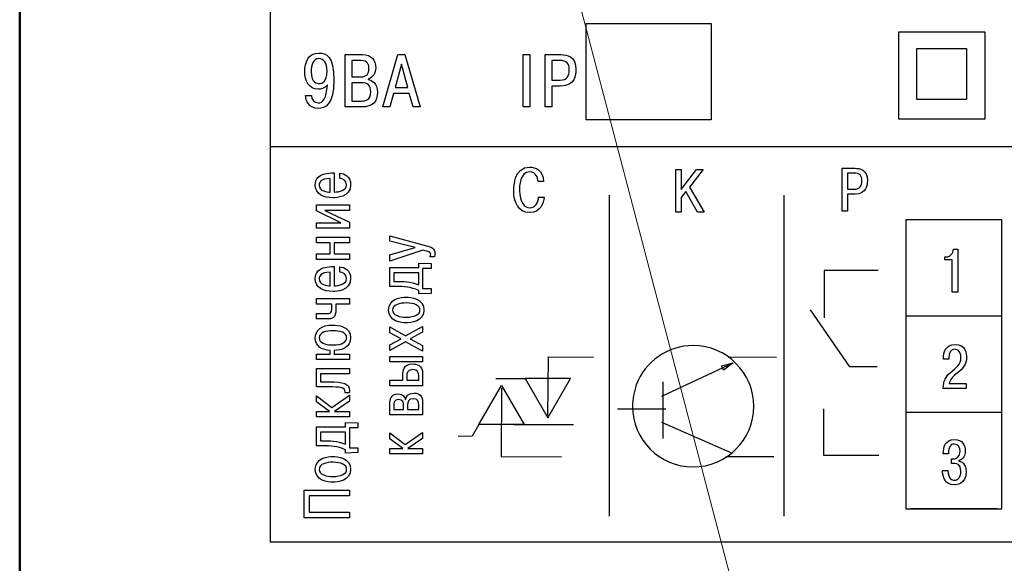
# Model space of a CAD drawing. Header units: millimetres. Extents: x 0 to 420, y 0 to 297.
# Tile 13 of 22: x 282 to 333, y 156 to 185. Entities that reach past the tile are written whole.
import ezdxf
from ezdxf.lldxf.tags import DXFTag

# ---------------------------------------------------------------- set-up
doc = ezdxf.new("R2010")
doc.units = ezdxf.units.MM
doc.layers.add('main', color=5, linetype='Continuous', lineweight=50)
doc.layers.add('text', color=250, linetype='Continuous')
tags = doc.linetypes.add('New Line1', pattern=[0.8, 0.5, -0.3]).pattern_tags.tags
tags[6:7] = [DXFTag(74, 4), DXFTag(75, 0), DXFTag(340, '0'), DXFTag(46, 1.0), DXFTag(50, 0.0), DXFTag(44, 0.0), DXFTag(45, 0.0)]
tags[4:5] = [DXFTag(74, 4), DXFTag(75, 0), DXFTag(340, '0'), DXFTag(46, 1.0), DXFTag(50, 0.0), DXFTag(44, 0.0), DXFTag(45, 0.0)]

msp = doc.modelspace()

# ---------------------------------------------------------------- linework, layer by layer
at = {"layer": 'main'}
msp.add_line((282.125, 231.45), (282.125, 123.45), dxfattribs=at)
at = {"layer": 'main', "linetype": 'New Line1', "lineweight": 20, "ltscale": 5}
msp.add_line((329.773, 114.744), (301.959, 220.45), dxfattribs=at)
at = {"layer": 'text', "color": 7}
for points, knots in [([(295.125, 157.41), (295.125, 157.41), (295.125, 210.41), (295.125, 210.41), (295.125, 210.41), (295.125, 210.41), (374.125, 210.41), (374.125, 210.41), (374.125, 210.41), (374.125, 210.41), (374.125, 157.41), (374.125, 157.41), (374.125, 157.41), (374.125, 157.41), (295.125, 157.41), (295.125, 157.41)], [0, 0, 0, 0, 0.2, 0.2, 0.2, 0.2, 0.4, 0.4, 0.4, 0.4, 0.6, 0.6, 0.6, 0.6, 1, 1, 1, 1]), ([(295.125, 157.41), (295.125, 157.41), (295.125, 210.41), (295.125, 210.41), (295.125, 210.41), (295.125, 210.41), (374.125, 210.41), (374.125, 210.41), (374.125, 210.41), (374.125, 210.41), (374.125, 157.41), (374.125, 157.41), (374.125, 157.41), (374.125, 157.41), (295.125, 157.41), (295.125, 157.41)], [0, 0, 0, 0, 0.2, 0.2, 0.2, 0.2, 0.4, 0.4, 0.4, 0.4, 0.6, 0.6, 0.6, 0.6, 1, 1, 1, 1]), ([(295.125, 157.41), (295.125, 157.41), (295.125, 210.41), (295.125, 210.41), (295.125, 210.41), (295.125, 210.41), (374.125, 210.41), (374.125, 210.41), (374.125, 210.41), (374.125, 210.41), (374.125, 157.41), (374.125, 157.41), (374.125, 157.41), (374.125, 157.41), (295.125, 157.41), (295.125, 157.41)], [0, 0, 0, 0, 0.2, 0.2, 0.2, 0.2, 0.4, 0.4, 0.4, 0.4, 0.6, 0.6, 0.6, 0.6, 1, 1, 1, 1]), ([(318.03, 184.309), (318.03, 184.309), (311.53, 184.309), (311.53, 184.309), (311.53, 184.309), (311.53, 184.309), (311.53, 179.309), (311.53, 179.309), (311.53, 179.309), (311.53, 179.309), (318.03, 179.309), (318.03, 179.309), (318.03, 179.309), (318.03, 179.309), (318.03, 184.309), (318.03, 184.309)], [0, 0, 0, 0, 0.2, 0.2, 0.2, 0.2, 0.4, 0.4, 0.4, 0.4, 0.6, 0.6, 0.6, 0.6, 1, 1, 1, 1]), ([(327.748, 183.861), (327.748, 183.861), (332.248, 183.861), (332.248, 183.861), (332.248, 183.861), (332.248, 183.861), (332.248, 179.361), (332.248, 179.361), (332.248, 179.361), (332.248, 179.361), (327.748, 179.361), (327.748, 179.361), (327.748, 179.361), (327.748, 179.361), (327.748, 183.861), (327.748, 183.861)], [0, 0, 0, 0, 0.2, 0.2, 0.2, 0.2, 0.4, 0.4, 0.4, 0.4, 0.6, 0.6, 0.6, 0.6, 1, 1, 1, 1]), ([(296.961, 180.575), (296.984, 180.315), (297.139, 179.903), (297.624, 179.903), (297.624, 179.903), (297.981, 179.903), (298.439, 180.105), (298.439, 181.374), (298.439, 181.374), (298.439, 182.639), (298.047, 182.783), (297.659, 182.783), (297.659, 182.783), (297.1, 182.783), (296.922, 182.29), (296.922, 181.817), (296.922, 181.817), (296.922, 181.351), (297.139, 180.909), (297.617, 180.909), (297.617, 180.909), (297.752, 180.909), (297.95, 180.936), (298.106, 181.134), (298.106, 181.134), (298.106, 181.134), (298.102, 181.138), (298.102, 181.138), (298.102, 181.138), (298.055, 180.412), (297.869, 180.195), (297.624, 180.195), (297.624, 180.195), (297.423, 180.195), (297.271, 180.369), (297.275, 180.575), (297.275, 180.575), (297.275, 180.575), (296.961, 180.575), (296.961, 180.575)], [0, 0, 0, 0, 0.090909, 0.090909, 0.090909, 0.090909, 0.181818, 0.181818, 0.181818, 0.181818, 0.272727, 0.272727, 0.272727, 0.272727, 0.363636, 0.363636, 0.363636, 0.363636, 0.454545, 0.454545, 0.454545, 0.454545, 0.545455, 0.545455, 0.545455, 0.545455, 0.636364, 0.636364, 0.636364, 0.636364, 0.727273, 0.727273, 0.727273, 0.727273, 0.818182, 0.818182, 0.818182, 0.818182, 1, 1, 1, 1]), ([(299.021, 182.701), (299.021, 182.701), (299.021, 179.985), (299.021, 179.985), (299.021, 179.985), (299.021, 179.985), (299.89, 179.985), (299.89, 179.985), (299.89, 179.985), (300.449, 179.985), (300.698, 180.261), (300.698, 180.742), (300.698, 180.742), (300.698, 181.227), (300.403, 181.378), (300.209, 181.413), (300.209, 181.413), (300.209, 181.413), (300.209, 181.433), (300.209, 181.433), (300.209, 181.433), (300.469, 181.498), (300.612, 181.743), (300.612, 182.011), (300.612, 182.011), (300.612, 182.418), (300.391, 182.701), (299.921, 182.701), (299.921, 182.701), (299.921, 182.701), (299.021, 182.701), (299.021, 182.701)], [0, 0, 0, 0, 0.111111, 0.111111, 0.111111, 0.111111, 0.222222, 0.222222, 0.222222, 0.222222, 0.333333, 0.333333, 0.333333, 0.333333, 0.444444, 0.444444, 0.444444, 0.444444, 0.555556, 0.555556, 0.555556, 0.555556, 0.666667, 0.666667, 0.666667, 0.666667, 0.777778, 0.777778, 0.777778, 0.777778, 1, 1, 1, 1]), ([(301.539, 180.687), (301.539, 180.687), (302.354, 180.687), (302.354, 180.687), (302.354, 180.687), (302.354, 180.687), (302.548, 179.985), (302.548, 179.985), (302.548, 179.985), (302.548, 179.985), (302.909, 179.985), (302.909, 179.985), (302.909, 179.985), (302.909, 179.985), (302.129, 182.701), (302.129, 182.701), (302.129, 182.701), (302.129, 182.701), (301.764, 182.701), (301.764, 182.701), (301.764, 182.701), (301.764, 182.701), (300.984, 179.985), (300.984, 179.985), (300.984, 179.985), (300.984, 179.985), (301.345, 179.985), (301.345, 179.985), (301.345, 179.985), (301.345, 179.985), (301.539, 180.687), (301.539, 180.687)], [0, 0, 0, 0, 0.111111, 0.111111, 0.111111, 0.111111, 0.222222, 0.222222, 0.222222, 0.222222, 0.333333, 0.333333, 0.333333, 0.333333, 0.444444, 0.444444, 0.444444, 0.444444, 0.555556, 0.555556, 0.555556, 0.555556, 0.666667, 0.666667, 0.666667, 0.666667, 0.777778, 0.777778, 0.777778, 0.777778, 1, 1, 1, 1]), ([(308.273, 182.701), (308.273, 182.701), (308.273, 179.985), (308.273, 179.985), (308.273, 179.985), (308.273, 179.985), (308.619, 179.985), (308.619, 179.985), (308.619, 179.985), (308.619, 179.985), (308.619, 182.701), (308.619, 182.701), (308.619, 182.701), (308.619, 182.701), (308.273, 182.701), (308.273, 182.701)], [0, 0, 0, 0, 0.2, 0.2, 0.2, 0.2, 0.4, 0.4, 0.4, 0.4, 0.6, 0.6, 0.6, 0.6, 1, 1, 1, 1]), ([(309.401, 182.701), (309.401, 182.701), (309.401, 179.985), (309.401, 179.985), (309.401, 179.985), (309.401, 179.985), (309.746, 179.985), (309.746, 179.985), (309.746, 179.985), (309.746, 179.985), (309.746, 181.068), (309.746, 181.068), (309.746, 181.068), (309.746, 181.068), (310.212, 181.068), (310.212, 181.068), (310.212, 181.068), (310.969, 181.068), (311.007, 181.661), (311.007, 181.921), (311.007, 181.921), (311.007, 182.639), (310.511, 182.701), (310.235, 182.701), (310.235, 182.701), (310.235, 182.701), (309.401, 182.701), (309.401, 182.701)], [0, 0, 0, 0, 0.125, 0.125, 0.125, 0.125, 0.25, 0.25, 0.25, 0.25, 0.375, 0.375, 0.375, 0.375, 0.5, 0.5, 0.5, 0.5, 0.625, 0.625, 0.625, 0.625, 0.75, 0.75, 0.75, 0.75, 1, 1, 1, 1]), ([(328.693, 183.005), (328.693, 183.005), (331.303, 183.005), (331.303, 183.005), (331.303, 183.005), (331.303, 183.005), (331.303, 180.395), (331.303, 180.395), (331.303, 180.395), (331.303, 180.395), (328.693, 180.395), (328.693, 180.395), (328.693, 180.395), (328.693, 180.395), (328.693, 183.005), (328.693, 183.005)], [0, 0, 0, 0, 0.2, 0.2, 0.2, 0.2, 0.4, 0.4, 0.4, 0.4, 0.6, 0.6, 0.6, 0.6, 1, 1, 1, 1]), ([(298.082, 181.828), (298.082, 181.32), (297.861, 181.2), (297.655, 181.2), (297.655, 181.2), (297.59, 181.2), (297.256, 181.215), (297.256, 181.813), (297.256, 181.813), (297.256, 182.174), (297.376, 182.492), (297.652, 182.492), (297.652, 182.492), (297.904, 182.492), (298.082, 182.29), (298.082, 181.828)], [0, 0, 0, 0, 0.2, 0.2, 0.2, 0.2, 0.4, 0.4, 0.4, 0.4, 0.6, 0.6, 0.6, 0.6, 1, 1, 1, 1]), ([(299.367, 182.395), (299.367, 182.395), (299.859, 182.395), (299.859, 182.395), (299.859, 182.395), (300.201, 182.395), (300.259, 182.158), (300.259, 181.972), (300.259, 181.972), (300.259, 181.7), (300.135, 181.549), (299.848, 181.549), (299.848, 181.549), (299.848, 181.549), (299.367, 181.549), (299.367, 181.549), (299.367, 181.549), (299.367, 181.549), (299.367, 182.395), (299.367, 182.395)], [0, 0, 0, 0, 0.166667, 0.166667, 0.166667, 0.166667, 0.333333, 0.333333, 0.333333, 0.333333, 0.5, 0.5, 0.5, 0.5, 0.666667, 0.666667, 0.666667, 0.666667, 1, 1, 1, 1]), ([(301.617, 180.994), (301.617, 180.994), (301.947, 182.213), (301.947, 182.213), (301.947, 182.213), (301.947, 182.213), (302.277, 180.994), (302.277, 180.994), (302.277, 180.994), (302.277, 180.994), (301.617, 180.994), (301.617, 180.994)], [0, 0, 0, 0, 0.25, 0.25, 0.25, 0.25, 0.5, 0.5, 0.5, 0.5, 1, 1, 1, 1]), ([(309.746, 182.395), (309.746, 182.395), (310.181, 182.395), (310.181, 182.395), (310.181, 182.395), (310.507, 182.395), (310.658, 182.247), (310.658, 181.914), (310.658, 181.914), (310.658, 181.584), (310.542, 181.374), (310.181, 181.374), (310.181, 181.374), (310.181, 181.374), (309.746, 181.374), (309.746, 181.374), (309.746, 181.374), (309.746, 181.374), (309.746, 182.395), (309.746, 182.395)], [0, 0, 0, 0, 0.166667, 0.166667, 0.166667, 0.166667, 0.333333, 0.333333, 0.333333, 0.333333, 0.5, 0.5, 0.5, 0.5, 0.666667, 0.666667, 0.666667, 0.666667, 1, 1, 1, 1]), ([(299.367, 181.242), (299.367, 181.242), (299.867, 181.242), (299.867, 181.242), (299.867, 181.242), (300.197, 181.242), (300.348, 181.107), (300.348, 180.773), (300.348, 180.773), (300.348, 180.334), (300.073, 180.292), (299.867, 180.292), (299.867, 180.292), (299.867, 180.292), (299.367, 180.292), (299.367, 180.292), (299.367, 180.292), (299.367, 180.292), (299.367, 181.242), (299.367, 181.242)], [0, 0, 0, 0, 0.166667, 0.166667, 0.166667, 0.166667, 0.333333, 0.333333, 0.333333, 0.333333, 0.5, 0.5, 0.5, 0.5, 0.666667, 0.666667, 0.666667, 0.666667, 1, 1, 1, 1]), ([(298.748, 176.279), (298.902, 176.266), (299.1, 176.172), (299.1, 175.951), (299.1, 175.951), (299.1, 175.649), (298.701, 175.565), (298.456, 175.569), (298.456, 175.569), (298.456, 175.569), (298.456, 176.564), (298.456, 176.564), (298.456, 176.564), (298.406, 176.564), (298.359, 176.564), (298.309, 176.561), (298.309, 176.561), (297.612, 176.527), (297.471, 176.236), (297.471, 175.941), (297.471, 175.941), (297.471, 175.438), (297.89, 175.274), (298.396, 175.274), (298.396, 175.274), (298.55, 175.274), (299.308, 175.284), (299.308, 175.958), (299.308, 175.958), (299.308, 176.39), (298.986, 176.531), (298.748, 176.551), (298.748, 176.551), (298.748, 176.551), (298.748, 176.279), (298.748, 176.279)], [0, 0, 0, 0, 0.1, 0.1, 0.1, 0.1, 0.2, 0.2, 0.2, 0.2, 0.3, 0.3, 0.3, 0.3, 0.4, 0.4, 0.4, 0.4, 0.5, 0.5, 0.5, 0.5, 0.6, 0.6, 0.6, 0.6, 0.7, 0.7, 0.7, 0.7, 0.8, 0.8, 0.8, 0.8, 1, 1, 1, 1]), ([(309.067, 175.308), (309.051, 175.019), (308.886, 174.756), (308.616, 174.756), (308.616, 174.756), (308.337, 174.756), (308.073, 175.026), (308.073, 175.657), (308.073, 175.657), (308.073, 175.851), (308.086, 176.61), (308.6, 176.61), (308.6, 176.61), (308.943, 176.61), (309.026, 176.311), (309.045, 176.108), (309.045, 176.108), (309.045, 176.108), (309.328, 176.108), (309.328, 176.108), (309.328, 176.108), (309.286, 176.734), (308.902, 176.861), (308.6, 176.861), (308.6, 176.861), (307.804, 176.861), (307.778, 175.921), (307.778, 175.645), (307.778, 175.645), (307.778, 175.073), (307.994, 174.504), (308.607, 174.504), (308.607, 174.504), (309.178, 174.504), (309.318, 174.994), (309.35, 175.308), (309.35, 175.308), (309.35, 175.308), (309.067, 175.308), (309.067, 175.308)], [0, 0, 0, 0, 0.090909, 0.090909, 0.090909, 0.090909, 0.181818, 0.181818, 0.181818, 0.181818, 0.272727, 0.272727, 0.272727, 0.272727, 0.363636, 0.363636, 0.363636, 0.363636, 0.454545, 0.454545, 0.454545, 0.454545, 0.545455, 0.545455, 0.545455, 0.545455, 0.636364, 0.636364, 0.636364, 0.636364, 0.727273, 0.727273, 0.727273, 0.727273, 0.818182, 0.818182, 0.818182, 0.818182, 1, 1, 1, 1]), ([(316.474, 175.709), (316.474, 175.709), (316.474, 176.744), (316.474, 176.744), (316.474, 176.744), (316.474, 176.744), (316.191, 176.744), (316.191, 176.744), (316.191, 176.744), (316.191, 176.744), (316.191, 174.521), (316.191, 174.521), (316.191, 174.521), (316.191, 174.521), (316.474, 174.521), (316.474, 174.521), (316.474, 174.521), (316.474, 174.521), (316.474, 175.293), (316.474, 175.293), (316.474, 175.293), (316.474, 175.293), (316.712, 175.597), (316.712, 175.597), (316.712, 175.597), (316.712, 175.597), (317.309, 174.521), (317.309, 174.521), (317.309, 174.521), (317.309, 174.521), (317.658, 174.521), (317.658, 174.521), (317.658, 174.521), (317.658, 174.521), (316.906, 175.829), (316.906, 175.829), (316.906, 175.829), (316.906, 175.829), (317.607, 176.744), (317.607, 176.744), (317.607, 176.744), (317.607, 176.744), (317.261, 176.744), (317.261, 176.744), (317.261, 176.744), (317.261, 176.744), (316.474, 175.709), (316.474, 175.709)], [0, 0, 0, 0, 0.076923, 0.076923, 0.076923, 0.076923, 0.153846, 0.153846, 0.153846, 0.153846, 0.230769, 0.230769, 0.230769, 0.230769, 0.307692, 0.307692, 0.307692, 0.307692, 0.384615, 0.384615, 0.384615, 0.384615, 0.461538, 0.461538, 0.461538, 0.461538, 0.538462, 0.538462, 0.538462, 0.538462, 0.615385, 0.615385, 0.615385, 0.615385, 0.692308, 0.692308, 0.692308, 0.692308, 0.769231, 0.769231, 0.769231, 0.769231, 0.846154, 0.846154, 0.846154, 0.846154, 1, 1, 1, 1]), ([(324.82, 176.8), (324.82, 176.8), (324.82, 174.577), (324.82, 174.577), (324.82, 174.577), (324.82, 174.577), (325.103, 174.577), (325.103, 174.577), (325.103, 174.577), (325.103, 174.577), (325.103, 175.463), (325.103, 175.463), (325.103, 175.463), (325.103, 175.463), (325.484, 175.463), (325.484, 175.463), (325.484, 175.463), (326.103, 175.463), (326.135, 175.949), (326.135, 176.161), (326.135, 176.161), (326.135, 176.749), (325.728, 176.8), (325.503, 176.8), (325.503, 176.8), (325.503, 176.8), (324.82, 176.8), (324.82, 176.8)], [0, 0, 0, 0, 0.125, 0.125, 0.125, 0.125, 0.25, 0.25, 0.25, 0.25, 0.375, 0.375, 0.375, 0.375, 0.5, 0.5, 0.5, 0.5, 0.625, 0.625, 0.625, 0.625, 0.75, 0.75, 0.75, 0.75, 1, 1, 1, 1]), ([(325.103, 176.549), (325.103, 176.549), (325.458, 176.549), (325.458, 176.549), (325.458, 176.549), (325.725, 176.549), (325.849, 176.428), (325.849, 176.155), (325.849, 176.155), (325.849, 175.885), (325.754, 175.714), (325.458, 175.714), (325.458, 175.714), (325.458, 175.714), (325.103, 175.714), (325.103, 175.714), (325.103, 175.714), (325.103, 175.714), (325.103, 176.549), (325.103, 176.549)], [0, 0, 0, 0, 0.166667, 0.166667, 0.166667, 0.166667, 0.333333, 0.333333, 0.333333, 0.333333, 0.5, 0.5, 0.5, 0.5, 0.666667, 0.666667, 0.666667, 0.666667, 1, 1, 1, 1]), ([(298.248, 175.569), (298.097, 175.565), (297.679, 175.599), (297.679, 175.941), (297.679, 175.941), (297.679, 176.045), (297.719, 176.266), (298.248, 176.269), (298.248, 176.269), (298.248, 176.269), (298.248, 175.569), (298.248, 175.569)], [0, 0, 0, 0, 0.25, 0.25, 0.25, 0.25, 0.5, 0.5, 0.5, 0.5, 1, 1, 1, 1]), ([(298.805, 173.975), (298.805, 173.975), (297.538, 173.975), (297.538, 173.975), (297.538, 173.975), (297.538, 173.975), (297.538, 173.693), (297.538, 173.693), (297.538, 173.693), (297.538, 173.693), (299.24, 173.693), (299.24, 173.693), (299.24, 173.693), (299.24, 173.693), (299.24, 173.998), (299.24, 173.998), (299.24, 173.998), (299.24, 173.998), (297.973, 174.618), (297.973, 174.618), (297.973, 174.618), (297.973, 174.618), (299.24, 174.618), (299.24, 174.618), (299.24, 174.618), (299.24, 174.618), (299.24, 174.9), (299.24, 174.9), (299.24, 174.9), (299.24, 174.9), (297.538, 174.9), (297.538, 174.9), (297.538, 174.9), (297.538, 174.9), (297.538, 174.595), (297.538, 174.595), (297.538, 174.595), (297.538, 174.595), (298.805, 173.975), (298.805, 173.975)], [0, 0, 0, 0, 0.090909, 0.090909, 0.090909, 0.090909, 0.181818, 0.181818, 0.181818, 0.181818, 0.272727, 0.272727, 0.272727, 0.272727, 0.363636, 0.363636, 0.363636, 0.363636, 0.454545, 0.454545, 0.454545, 0.454545, 0.545455, 0.545455, 0.545455, 0.545455, 0.636364, 0.636364, 0.636364, 0.636364, 0.727273, 0.727273, 0.727273, 0.727273, 0.818182, 0.818182, 0.818182, 0.818182, 1, 1, 1, 1]), ([(328.125, 159.127), (328.125, 159.127), (328.125, 174.127), (328.125, 174.127), (328.125, 174.127), (328.125, 174.127), (333.125, 174.127), (333.125, 174.127), (333.125, 174.127), (333.125, 174.127), (333.125, 159.127), (333.125, 159.127), (333.125, 159.127), (333.125, 159.127), (328.125, 159.127), (328.125, 159.127)], [0, 0, 0, 0, 0.2, 0.2, 0.2, 0.2, 0.4, 0.4, 0.4, 0.4, 0.6, 0.6, 0.6, 0.6, 1, 1, 1, 1]), ([(298.446, 172.357), (298.446, 172.357), (298.446, 172.941), (298.446, 172.941), (298.446, 172.941), (298.446, 172.941), (299.24, 172.941), (299.24, 172.941), (299.24, 172.941), (299.24, 172.941), (299.24, 173.222), (299.24, 173.222), (299.24, 173.222), (299.24, 173.222), (297.538, 173.222), (297.538, 173.222), (297.538, 173.222), (297.538, 173.222), (297.538, 172.941), (297.538, 172.941), (297.538, 172.941), (297.538, 172.941), (298.238, 172.941), (298.238, 172.941), (298.238, 172.941), (298.238, 172.941), (298.238, 172.357), (298.238, 172.357), (298.238, 172.357), (298.238, 172.357), (297.538, 172.357), (297.538, 172.357), (297.538, 172.357), (297.538, 172.357), (297.538, 172.076), (297.538, 172.076), (297.538, 172.076), (297.538, 172.076), (299.24, 172.076), (299.24, 172.076), (299.24, 172.076), (299.24, 172.076), (299.24, 172.357), (299.24, 172.357), (299.24, 172.357), (299.24, 172.357), (298.446, 172.357), (298.446, 172.357)], [0, 0, 0, 0, 0.076923, 0.076923, 0.076923, 0.076923, 0.153846, 0.153846, 0.153846, 0.153846, 0.230769, 0.230769, 0.230769, 0.230769, 0.307692, 0.307692, 0.307692, 0.307692, 0.384615, 0.384615, 0.384615, 0.384615, 0.461538, 0.461538, 0.461538, 0.461538, 0.538462, 0.538462, 0.538462, 0.538462, 0.615385, 0.615385, 0.615385, 0.615385, 0.692308, 0.692308, 0.692308, 0.692308, 0.769231, 0.769231, 0.769231, 0.769231, 0.846154, 0.846154, 0.846154, 0.846154, 1, 1, 1, 1]), ([(303.661, 172.202), (303.671, 172.243), (303.681, 172.303), (303.681, 172.38), (303.681, 172.38), (303.681, 172.661), (303.484, 172.718), (303.249, 172.782), (303.249, 172.782), (303.249, 172.782), (301.345, 173.295), (301.345, 173.295), (301.345, 173.295), (301.345, 173.295), (301.345, 173.013), (301.345, 173.013), (301.345, 173.013), (301.345, 173.013), (302.655, 172.695), (302.655, 172.695), (302.655, 172.695), (302.655, 172.695), (301.345, 172.31), (301.345, 172.31), (301.345, 172.31), (301.345, 172.31), (301.345, 171.987), (301.345, 171.987), (301.345, 171.987), (301.345, 171.987), (303.048, 172.548), (303.048, 172.548), (303.048, 172.548), (303.048, 172.548), (303.175, 172.521), (303.175, 172.521), (303.175, 172.521), (303.303, 172.494), (303.464, 172.464), (303.464, 172.34), (303.464, 172.34), (303.464, 172.296), (303.447, 172.243), (303.42, 172.202), (303.42, 172.202), (303.42, 172.202), (303.661, 172.202), (303.661, 172.202)], [0, 0, 0, 0, 0.076923, 0.076923, 0.076923, 0.076923, 0.153846, 0.153846, 0.153846, 0.153846, 0.230769, 0.230769, 0.230769, 0.230769, 0.307692, 0.307692, 0.307692, 0.307692, 0.384615, 0.384615, 0.384615, 0.384615, 0.461538, 0.461538, 0.461538, 0.461538, 0.538462, 0.538462, 0.538462, 0.538462, 0.615385, 0.615385, 0.615385, 0.615385, 0.692308, 0.692308, 0.692308, 0.692308, 0.769231, 0.769231, 0.769231, 0.769231, 0.846154, 0.846154, 0.846154, 0.846154, 1, 1, 1, 1]), ([(330.155, 172.047), (330.155, 172.047), (330.542, 172.047), (330.542, 172.047), (330.542, 172.047), (330.542, 172.047), (330.542, 170.377), (330.542, 170.377), (330.542, 170.377), (330.542, 170.377), (330.825, 170.377), (330.825, 170.377), (330.825, 170.377), (330.825, 170.377), (330.825, 172.6), (330.825, 172.6), (330.825, 172.6), (330.825, 172.6), (330.609, 172.6), (330.609, 172.6), (330.609, 172.6), (330.59, 172.384), (330.441, 172.203), (330.234, 172.203), (330.234, 172.203), (330.234, 172.203), (330.155, 172.203), (330.155, 172.203), (330.155, 172.203), (330.155, 172.203), (330.155, 172.047), (330.155, 172.047)], [0, 0, 0, 0, 0.111111, 0.111111, 0.111111, 0.111111, 0.222222, 0.222222, 0.222222, 0.222222, 0.333333, 0.333333, 0.333333, 0.333333, 0.444444, 0.444444, 0.444444, 0.444444, 0.555556, 0.555556, 0.555556, 0.555556, 0.666667, 0.666667, 0.666667, 0.666667, 0.777778, 0.777778, 0.777778, 0.777778, 1, 1, 1, 1]), ([(302.84, 170.293), (302.84, 170.293), (303.49, 170.313), (303.49, 170.313), (303.49, 170.313), (303.49, 170.313), (303.49, 170.561), (303.49, 170.561), (303.49, 170.561), (303.49, 170.561), (303.047, 170.561), (303.047, 170.561), (303.047, 170.561), (303.047, 170.561), (303.047, 171.604), (303.047, 171.604), (303.047, 171.604), (303.047, 171.604), (303.49, 171.604), (303.49, 171.604), (303.49, 171.604), (303.49, 171.604), (303.49, 171.858), (303.49, 171.858), (303.49, 171.858), (303.49, 171.858), (302.84, 171.872), (302.84, 171.872), (302.84, 171.872), (302.84, 171.872), (302.84, 171.651), (302.84, 171.651), (302.84, 171.651), (302.84, 171.651), (301.345, 171.651), (301.345, 171.651), (301.345, 171.651), (301.345, 171.651), (301.345, 170.669), (301.345, 170.669), (301.345, 170.669), (301.345, 170.669), (301.63, 170.669), (301.63, 170.669), (301.63, 170.669), (302.099, 170.669), (302.431, 170.649), (302.84, 170.461), (302.84, 170.461), (302.84, 170.461), (302.84, 170.293), (302.84, 170.293)], [0, 0, 0, 0, 0.071429, 0.071429, 0.071429, 0.071429, 0.142857, 0.142857, 0.142857, 0.142857, 0.214286, 0.214286, 0.214286, 0.214286, 0.285714, 0.285714, 0.285714, 0.285714, 0.357143, 0.357143, 0.357143, 0.357143, 0.428571, 0.428571, 0.428571, 0.428571, 0.5, 0.5, 0.5, 0.5, 0.571429, 0.571429, 0.571429, 0.571429, 0.642857, 0.642857, 0.642857, 0.642857, 0.714286, 0.714286, 0.714286, 0.714286, 0.785714, 0.785714, 0.785714, 0.785714, 0.857143, 0.857143, 0.857143, 0.857143, 1, 1, 1, 1]), ([(298.748, 171.417), (298.902, 171.404), (299.1, 171.31), (299.1, 171.089), (299.1, 171.089), (299.1, 170.787), (298.701, 170.703), (298.456, 170.707), (298.456, 170.707), (298.456, 170.707), (298.456, 171.702), (298.456, 171.702), (298.456, 171.702), (298.406, 171.702), (298.359, 171.702), (298.309, 171.699), (298.309, 171.699), (297.612, 171.665), (297.471, 171.374), (297.471, 171.079), (297.471, 171.079), (297.471, 170.576), (297.89, 170.412), (298.396, 170.412), (298.396, 170.412), (298.55, 170.412), (299.308, 170.422), (299.308, 171.095), (299.308, 171.095), (299.308, 171.528), (298.986, 171.668), (298.748, 171.689), (298.748, 171.689), (298.748, 171.689), (298.748, 171.417), (298.748, 171.417)], [0, 0, 0, 0, 0.1, 0.1, 0.1, 0.1, 0.2, 0.2, 0.2, 0.2, 0.3, 0.3, 0.3, 0.3, 0.4, 0.4, 0.4, 0.4, 0.5, 0.5, 0.5, 0.5, 0.6, 0.6, 0.6, 0.6, 0.7, 0.7, 0.7, 0.7, 0.8, 0.8, 0.8, 0.8, 1, 1, 1, 1]), ([(298.248, 170.707), (298.097, 170.703), (297.679, 170.737), (297.679, 171.079), (297.679, 171.079), (297.679, 171.182), (297.719, 171.404), (298.248, 171.407), (298.248, 171.407), (298.248, 171.407), (298.248, 170.707), (298.248, 170.707)], [0, 0, 0, 0, 0.25, 0.25, 0.25, 0.25, 0.5, 0.5, 0.5, 0.5, 1, 1, 1, 1]), ([(302.84, 170.749), (302.461, 170.937), (301.942, 170.933), (301.791, 170.933), (301.791, 170.933), (301.791, 170.933), (301.553, 170.933), (301.553, 170.933), (301.553, 170.933), (301.553, 170.933), (301.553, 171.369), (301.553, 171.369), (301.553, 171.369), (301.553, 171.369), (302.84, 171.369), (302.84, 171.369), (302.84, 171.369), (302.84, 171.369), (302.84, 170.749), (302.84, 170.749)], [0, 0, 0, 0, 0.166667, 0.166667, 0.166667, 0.166667, 0.333333, 0.333333, 0.333333, 0.333333, 0.5, 0.5, 0.5, 0.5, 0.666667, 0.666667, 0.666667, 0.666667, 1, 1, 1, 1]), ([(326.695, 171.505), (326.695, 171.505), (323.885, 171.505), (323.885, 171.505), (323.885, 171.505), (323.885, 171.505), (323.885, 169.039), (323.885, 169.039)], [0, 0, 0, 0, 0.333333, 0.333333, 0.333333, 0.333333, 1, 1, 1, 1]), ([(297.538, 168.985), (297.538, 168.985), (298.108, 168.985), (298.108, 168.985), (298.108, 168.985), (298.329, 168.985), (298.547, 169.012), (298.547, 169.485), (298.547, 169.485), (298.547, 169.552), (298.54, 169.619), (298.536, 169.756), (298.536, 169.756), (298.536, 169.756), (299.24, 169.756), (299.24, 169.756), (299.24, 169.756), (299.24, 169.756), (299.24, 170.038), (299.24, 170.038), (299.24, 170.038), (299.24, 170.038), (297.538, 170.038), (297.538, 170.038), (297.538, 170.038), (297.538, 170.038), (297.538, 169.756), (297.538, 169.756), (297.538, 169.756), (297.538, 169.756), (298.329, 169.756), (298.329, 169.756), (298.329, 169.756), (298.332, 169.649), (298.339, 169.585), (298.339, 169.532), (298.339, 169.532), (298.339, 169.26), (298.248, 169.267), (298.061, 169.267), (298.061, 169.267), (298.061, 169.267), (297.538, 169.267), (297.538, 169.267), (297.538, 169.267), (297.538, 169.267), (297.538, 168.985), (297.538, 168.985)], [0, 0, 0, 0, 0.076923, 0.076923, 0.076923, 0.076923, 0.153846, 0.153846, 0.153846, 0.153846, 0.230769, 0.230769, 0.230769, 0.230769, 0.307692, 0.307692, 0.307692, 0.307692, 0.384615, 0.384615, 0.384615, 0.384615, 0.461538, 0.461538, 0.461538, 0.461538, 0.538462, 0.538462, 0.538462, 0.538462, 0.615385, 0.615385, 0.615385, 0.615385, 0.692308, 0.692308, 0.692308, 0.692308, 0.769231, 0.769231, 0.769231, 0.769231, 0.846154, 0.846154, 0.846154, 0.846154, 1, 1, 1, 1]), ([(302.193, 168.783), (302.434, 168.783), (303.115, 168.837), (303.115, 169.447), (303.115, 169.447), (303.115, 170.057), (302.434, 170.11), (302.193, 170.11), (302.193, 170.11), (301.948, 170.11), (301.278, 170.057), (301.278, 169.447), (301.278, 169.447), (301.278, 168.837), (301.948, 168.783), (302.193, 168.783)], [0, 0, 0, 0, 0.2, 0.2, 0.2, 0.2, 0.4, 0.4, 0.4, 0.4, 0.6, 0.6, 0.6, 0.6, 1, 1, 1, 1]), ([(302.193, 169.078), (301.868, 169.078), (301.486, 169.159), (301.486, 169.447), (301.486, 169.447), (301.486, 169.735), (301.868, 169.815), (302.193, 169.815), (302.193, 169.815), (302.635, 169.815), (302.907, 169.681), (302.907, 169.447), (302.907, 169.447), (302.907, 169.212), (302.635, 169.078), (302.193, 169.078)], [0, 0, 0, 0, 0.2, 0.2, 0.2, 0.2, 0.4, 0.4, 0.4, 0.4, 0.6, 0.6, 0.6, 0.6, 1, 1, 1, 1]), ([(326.642, 166.497), (326.642, 166.497), (325.23, 166.497), (325.23, 166.497), (325.23, 166.497), (325.23, 166.497), (323.192, 169.45), (323.192, 169.45)], [0, 0, 0, 0, 0.333333, 0.333333, 0.333333, 0.333333, 1, 1, 1, 1]), ([(298.238, 167.163), (298.238, 167.163), (297.538, 167.163), (297.538, 167.163), (297.538, 167.163), (297.538, 167.163), (297.538, 166.882), (297.538, 166.882), (297.538, 166.882), (297.538, 166.882), (299.24, 166.882), (299.24, 166.882), (299.24, 166.882), (299.24, 166.882), (299.24, 167.163), (299.24, 167.163), (299.24, 167.163), (299.24, 167.163), (298.446, 167.163), (298.446, 167.163), (298.446, 167.163), (298.446, 167.163), (298.446, 167.344), (298.446, 167.344), (298.446, 167.344), (298.821, 167.361), (299.308, 167.489), (299.308, 168.008), (299.308, 168.008), (299.308, 168.615), (298.62, 168.668), (298.386, 168.668), (298.386, 168.668), (297.779, 168.668), (297.471, 168.393), (297.471, 168.001), (297.471, 168.001), (297.471, 167.552), (297.863, 167.361), (298.238, 167.344), (298.238, 167.344), (298.238, 167.344), (298.238, 167.163), (298.238, 167.163)], [0, 0, 0, 0, 0.083333, 0.083333, 0.083333, 0.083333, 0.166667, 0.166667, 0.166667, 0.166667, 0.25, 0.25, 0.25, 0.25, 0.333333, 0.333333, 0.333333, 0.333333, 0.416667, 0.416667, 0.416667, 0.416667, 0.5, 0.5, 0.5, 0.5, 0.583333, 0.583333, 0.583333, 0.583333, 0.666667, 0.666667, 0.666667, 0.666667, 0.75, 0.75, 0.75, 0.75, 0.833333, 0.833333, 0.833333, 0.833333, 1, 1, 1, 1]), ([(298.386, 167.639), (297.742, 167.639), (297.679, 167.881), (297.679, 168.005), (297.679, 168.005), (297.679, 168.296), (298.024, 168.373), (298.386, 168.373), (298.386, 168.373), (298.748, 168.373), (299.1, 168.283), (299.1, 168.011), (299.1, 168.011), (299.1, 167.794), (298.878, 167.639), (298.386, 167.639)], [0, 0, 0, 0, 0.2, 0.2, 0.2, 0.2, 0.4, 0.4, 0.4, 0.4, 0.6, 0.6, 0.6, 0.6, 1, 1, 1, 1]), ([(301.928, 167.957), (301.928, 167.957), (301.345, 167.648), (301.345, 167.648), (301.345, 167.648), (301.345, 167.648), (301.345, 167.347), (301.345, 167.347), (301.345, 167.347), (301.345, 167.347), (302.159, 167.803), (302.159, 167.803), (302.159, 167.803), (302.159, 167.803), (303.047, 167.313), (303.047, 167.313), (303.047, 167.313), (303.047, 167.313), (303.047, 167.615), (303.047, 167.615), (303.047, 167.615), (303.047, 167.615), (302.394, 167.957), (302.394, 167.957), (302.394, 167.957), (302.394, 167.957), (303.047, 168.299), (303.047, 168.299), (303.047, 168.299), (303.047, 168.299), (303.047, 168.6), (303.047, 168.6), (303.047, 168.6), (303.047, 168.6), (302.159, 168.111), (302.159, 168.111), (302.159, 168.111), (302.159, 168.111), (301.345, 168.567), (301.345, 168.567), (301.345, 168.567), (301.345, 168.567), (301.345, 168.265), (301.345, 168.265), (301.345, 168.265), (301.345, 168.265), (301.928, 167.957), (301.928, 167.957)], [0, 0, 0, 0, 0.076923, 0.076923, 0.076923, 0.076923, 0.153846, 0.153846, 0.153846, 0.153846, 0.230769, 0.230769, 0.230769, 0.230769, 0.307692, 0.307692, 0.307692, 0.307692, 0.384615, 0.384615, 0.384615, 0.384615, 0.461538, 0.461538, 0.461538, 0.461538, 0.538462, 0.538462, 0.538462, 0.538462, 0.615385, 0.615385, 0.615385, 0.615385, 0.692308, 0.692308, 0.692308, 0.692308, 0.769231, 0.769231, 0.769231, 0.769231, 0.846154, 0.846154, 0.846154, 0.846154, 1, 1, 1, 1]), ([(314.137, 165.56), (314.593, 166.779), (315.786, 167.603), (317.09, 167.603), (317.09, 167.603), (318.824, 167.603), (320.239, 166.188), (320.239, 164.453), (320.239, 164.453), (320.239, 162.718), (318.824, 161.303), (317.09, 161.303), (317.09, 161.303), (315.355, 161.303), (313.941, 162.718), (313.941, 164.453), (313.941, 164.453), (313.941, 164.822), (314.014, 165.216), (314.137, 165.56)], [0, 0, 0, 0, 0.166667, 0.166667, 0.166667, 0.166667, 0.333333, 0.333333, 0.333333, 0.333333, 0.5, 0.5, 0.5, 0.5, 0.666667, 0.666667, 0.666667, 0.666667, 1, 1, 1, 1]), ([(331.274, 165.628), (331.274, 165.628), (330.382, 165.628), (330.382, 165.628), (330.382, 165.628), (330.423, 165.841), (330.563, 165.977), (330.728, 166.114), (330.728, 166.114), (331.166, 166.479), (331.281, 166.609), (331.281, 166.993), (331.281, 166.993), (331.281, 167.165), (331.242, 167.666), (330.69, 167.666), (330.69, 167.666), (330.179, 167.666), (330.084, 167.219), (330.084, 166.958), (330.084, 166.958), (330.084, 166.958), (330.084, 166.892), (330.084, 166.892), (330.084, 166.892), (330.084, 166.892), (330.36, 166.892), (330.36, 166.892), (330.36, 166.892), (330.36, 166.892), (330.36, 166.987), (330.36, 166.987), (330.36, 166.987), (330.36, 167.2), (330.455, 167.416), (330.68, 167.416), (330.68, 167.416), (330.966, 167.416), (330.995, 167.104), (330.995, 166.99), (330.995, 166.99), (330.995, 166.587), (330.741, 166.482), (330.442, 166.196), (330.442, 166.196), (330.198, 165.961), (330.08, 165.803), (330.077, 165.377), (330.077, 165.377), (330.077, 165.377), (331.274, 165.377), (331.274, 165.377), (331.274, 165.377), (331.274, 165.377), (331.274, 165.628), (331.274, 165.628)], [0, 0, 0, 0, 0.066667, 0.066667, 0.066667, 0.066667, 0.133333, 0.133333, 0.133333, 0.133333, 0.2, 0.2, 0.2, 0.2, 0.266667, 0.266667, 0.266667, 0.266667, 0.333333, 0.333333, 0.333333, 0.333333, 0.4, 0.4, 0.4, 0.4, 0.466667, 0.466667, 0.466667, 0.466667, 0.533333, 0.533333, 0.533333, 0.533333, 0.6, 0.6, 0.6, 0.6, 0.666667, 0.666667, 0.666667, 0.666667, 0.733333, 0.733333, 0.733333, 0.733333, 0.8, 0.8, 0.8, 0.8, 0.866667, 0.866667, 0.866667, 0.866667, 1, 1, 1, 1]), ([(301.345, 166.752), (301.345, 166.752), (303.047, 166.752), (303.047, 166.752), (303.047, 166.752), (303.047, 166.752), (303.047, 167.033), (303.047, 167.033), (303.047, 167.033), (303.047, 167.033), (301.345, 167.033), (301.345, 167.033), (301.345, 167.033), (301.345, 167.033), (301.345, 166.752), (301.345, 166.752)], [0, 0, 0, 0, 0.2, 0.2, 0.2, 0.2, 0.4, 0.4, 0.4, 0.4, 0.6, 0.6, 0.6, 0.6, 1, 1, 1, 1]), ([(309.543, 163.966), (309.543, 163.966), (309.575, 167.01), (309.575, 167.01), (309.575, 167.01), (309.575, 167.01), (311.914, 167.009), (311.914, 167.009)], [0, 0, 0, 0, 0.333333, 0.333333, 0.333333, 0.333333, 1, 1, 1, 1]), ([(319.175, 166.71), (319.175, 166.71), (318.556, 166.559), (318.556, 166.559), (318.556, 166.559), (318.556, 166.559), (318.662, 166.332), (318.662, 166.332), (318.662, 166.332), (318.662, 166.332), (319.175, 166.71), (319.175, 166.71)], [0, 0, 0, 0, 0.25, 0.25, 0.25, 0.25, 0.5, 0.5, 0.5, 0.5, 1, 1, 1, 1]), ([(297.538, 165.456), (297.538, 165.456), (298.178, 165.456), (298.178, 165.456), (298.178, 165.456), (298.711, 165.456), (299.029, 165.442), (299.029, 165.198), (299.029, 165.198), (299.029, 165.181), (299.026, 165.161), (299.022, 165.144), (299.022, 165.144), (299.022, 165.144), (299.237, 165.144), (299.237, 165.144), (299.237, 165.144), (299.248, 165.184), (299.251, 165.221), (299.251, 165.261), (299.251, 165.261), (299.251, 165.633), (298.942, 165.724), (298.178, 165.724), (298.178, 165.724), (298.178, 165.724), (297.746, 165.724), (297.746, 165.724), (297.746, 165.724), (297.746, 165.724), (297.746, 166.133), (297.746, 166.133), (297.746, 166.133), (297.746, 166.133), (299.24, 166.133), (299.24, 166.133), (299.24, 166.133), (299.24, 166.133), (299.24, 166.411), (299.24, 166.411), (299.24, 166.411), (299.24, 166.411), (297.538, 166.411), (297.538, 166.411), (297.538, 166.411), (297.538, 166.411), (297.538, 165.456), (297.538, 165.456)], [0, 0, 0, 0, 0.076923, 0.076923, 0.076923, 0.076923, 0.153846, 0.153846, 0.153846, 0.153846, 0.230769, 0.230769, 0.230769, 0.230769, 0.307692, 0.307692, 0.307692, 0.307692, 0.384615, 0.384615, 0.384615, 0.384615, 0.461538, 0.461538, 0.461538, 0.461538, 0.538462, 0.538462, 0.538462, 0.538462, 0.615385, 0.615385, 0.615385, 0.615385, 0.692308, 0.692308, 0.692308, 0.692308, 0.769231, 0.769231, 0.769231, 0.769231, 0.846154, 0.846154, 0.846154, 0.846154, 1, 1, 1, 1]), ([(301.345, 165.522), (301.345, 165.522), (303.047, 165.522), (303.047, 165.522), (303.047, 165.522), (303.047, 165.522), (303.047, 166.145), (303.047, 166.145), (303.047, 166.145), (303.047, 166.581), (302.732, 166.648), (302.538, 166.648), (302.538, 166.648), (302.022, 166.648), (302.019, 166.242), (302.019, 166.115), (302.019, 166.115), (302.019, 166.115), (302.019, 165.803), (302.019, 165.803), (302.019, 165.803), (302.019, 165.803), (301.345, 165.803), (301.345, 165.803), (301.345, 165.803), (301.345, 165.803), (301.345, 165.522), (301.345, 165.522)], [0, 0, 0, 0, 0.125, 0.125, 0.125, 0.125, 0.25, 0.25, 0.25, 0.25, 0.375, 0.375, 0.375, 0.375, 0.5, 0.5, 0.5, 0.5, 0.625, 0.625, 0.625, 0.625, 0.75, 0.75, 0.75, 0.75, 1, 1, 1, 1]), ([(302.226, 165.803), (302.226, 165.803), (302.226, 166.054), (302.226, 166.054), (302.226, 166.054), (302.226, 166.128), (302.226, 166.353), (302.518, 166.353), (302.518, 166.353), (302.806, 166.353), (302.84, 166.178), (302.84, 166.044), (302.84, 166.044), (302.84, 166.044), (302.84, 165.803), (302.84, 165.803), (302.84, 165.803), (302.84, 165.803), (302.226, 165.803), (302.226, 165.803)], [0, 0, 0, 0, 0.166667, 0.166667, 0.166667, 0.166667, 0.333333, 0.333333, 0.333333, 0.333333, 0.5, 0.5, 0.5, 0.5, 0.666667, 0.666667, 0.666667, 0.666667, 1, 1, 1, 1]), ([(310.722, 165.888), (310.722, 165.888), (309.542, 163.858), (309.542, 163.858), (309.542, 163.858), (309.542, 163.858), (308.367, 165.888), (308.367, 165.888), (308.367, 165.888), (308.367, 165.888), (310.722, 165.888), (310.722, 165.888)], [0, 0, 0, 0, 0.25, 0.25, 0.25, 0.25, 0.5, 0.5, 0.5, 0.5, 1, 1, 1, 1]), ([(301.345, 164.005), (301.345, 164.005), (303.047, 164.005), (303.047, 164.005), (303.047, 164.005), (303.047, 164.005), (303.047, 164.608), (303.047, 164.608), (303.047, 164.608), (303.047, 164.802), (303.017, 165.141), (302.592, 165.141), (302.592, 165.141), (302.273, 165.141), (302.179, 164.936), (302.163, 164.802), (302.163, 164.802), (302.163, 164.802), (302.143, 164.802), (302.143, 164.802), (302.143, 164.802), (302.129, 164.92), (302.052, 165.091), (301.764, 165.091), (301.764, 165.091), (301.378, 165.091), (301.345, 164.779), (301.345, 164.618), (301.345, 164.618), (301.345, 164.618), (301.345, 164.005), (301.345, 164.005)], [0, 0, 0, 0, 0.111111, 0.111111, 0.111111, 0.111111, 0.222222, 0.222222, 0.222222, 0.222222, 0.333333, 0.333333, 0.333333, 0.333333, 0.444444, 0.444444, 0.444444, 0.444444, 0.555556, 0.555556, 0.555556, 0.555556, 0.666667, 0.666667, 0.666667, 0.666667, 0.777778, 0.777778, 0.777778, 0.777778, 1, 1, 1, 1]), ([(308.318, 163.506), (308.318, 163.506), (307.138, 165.537), (307.138, 165.537), (307.138, 165.537), (307.138, 165.537), (305.962, 163.506), (305.962, 163.506), (305.962, 163.506), (305.962, 163.506), (308.318, 163.506), (308.318, 163.506)], [0, 0, 0, 0, 0.25, 0.25, 0.25, 0.25, 0.5, 0.5, 0.5, 0.5, 1, 1, 1, 1]), ([(307.137, 165.398), (307.137, 165.398), (307.121, 161.826), (307.121, 161.826), (307.121, 161.826), (307.121, 161.826), (310.258, 161.841), (310.258, 161.841)], [0, 0, 0, 0, 0.333333, 0.333333, 0.333333, 0.333333, 1, 1, 1, 1]), ([(298.211, 164.18), (298.211, 164.18), (297.538, 164.18), (297.538, 164.18), (297.538, 164.18), (297.538, 164.18), (297.538, 163.899), (297.538, 163.899), (297.538, 163.899), (297.538, 163.899), (299.24, 163.899), (299.24, 163.899), (299.24, 163.899), (299.24, 163.899), (299.24, 164.18), (299.24, 164.18), (299.24, 164.18), (299.24, 164.18), (298.466, 164.18), (298.466, 164.18), (298.466, 164.18), (298.466, 164.18), (299.24, 164.71), (299.24, 164.71), (299.24, 164.71), (299.24, 164.71), (299.24, 165.021), (299.24, 165.021), (299.24, 165.021), (299.24, 165.021), (298.329, 164.385), (298.329, 164.385), (298.329, 164.385), (298.329, 164.385), (297.538, 164.991), (297.538, 164.991), (297.538, 164.991), (297.538, 164.991), (297.538, 164.679), (297.538, 164.679), (297.538, 164.679), (297.538, 164.679), (298.211, 164.18), (298.211, 164.18)], [0, 0, 0, 0, 0.083333, 0.083333, 0.083333, 0.083333, 0.166667, 0.166667, 0.166667, 0.166667, 0.25, 0.25, 0.25, 0.25, 0.333333, 0.333333, 0.333333, 0.333333, 0.416667, 0.416667, 0.416667, 0.416667, 0.5, 0.5, 0.5, 0.5, 0.583333, 0.583333, 0.583333, 0.583333, 0.666667, 0.666667, 0.666667, 0.666667, 0.75, 0.75, 0.75, 0.75, 0.833333, 0.833333, 0.833333, 0.833333, 1, 1, 1, 1]), ([(301.553, 164.286), (301.553, 164.286), (301.553, 164.534), (301.553, 164.534), (301.553, 164.534), (301.553, 164.628), (301.566, 164.796), (301.794, 164.796), (301.794, 164.796), (302.032, 164.796), (302.055, 164.621), (302.055, 164.524), (302.055, 164.524), (302.055, 164.524), (302.055, 164.286), (302.055, 164.286), (302.055, 164.286), (302.055, 164.286), (301.553, 164.286), (301.553, 164.286)], [0, 0, 0, 0, 0.166667, 0.166667, 0.166667, 0.166667, 0.333333, 0.333333, 0.333333, 0.333333, 0.5, 0.5, 0.5, 0.5, 0.666667, 0.666667, 0.666667, 0.666667, 1, 1, 1, 1]), ([(302.263, 164.286), (302.263, 164.286), (302.263, 164.538), (302.263, 164.538), (302.263, 164.538), (302.263, 164.648), (302.277, 164.846), (302.551, 164.846), (302.551, 164.846), (302.816, 164.846), (302.84, 164.648), (302.84, 164.548), (302.84, 164.548), (302.84, 164.548), (302.84, 164.286), (302.84, 164.286), (302.84, 164.286), (302.84, 164.286), (302.263, 164.286), (302.263, 164.286)], [0, 0, 0, 0, 0.166667, 0.166667, 0.166667, 0.166667, 0.333333, 0.333333, 0.333333, 0.333333, 0.5, 0.5, 0.5, 0.5, 0.666667, 0.666667, 0.666667, 0.666667, 1, 1, 1, 1]), ([(326.725, 161.901), (326.725, 161.901), (323.883, 161.901), (323.883, 161.901), (323.883, 161.901), (323.883, 161.901), (323.883, 164.314), (323.883, 164.314)], [0, 0, 0, 0, 0.333333, 0.333333, 0.333333, 0.333333, 1, 1, 1, 1]), ([(299.033, 162.026), (299.033, 162.026), (299.683, 162.046), (299.683, 162.046), (299.683, 162.046), (299.683, 162.046), (299.683, 162.295), (299.683, 162.295), (299.683, 162.295), (299.683, 162.295), (299.24, 162.295), (299.24, 162.295), (299.24, 162.295), (299.24, 162.295), (299.24, 163.337), (299.24, 163.337), (299.24, 163.337), (299.24, 163.337), (299.683, 163.337), (299.683, 163.337), (299.683, 163.337), (299.683, 163.337), (299.683, 163.592), (299.683, 163.592), (299.683, 163.592), (299.683, 163.592), (299.033, 163.605), (299.033, 163.605), (299.033, 163.605), (299.033, 163.605), (299.033, 163.384), (299.033, 163.384), (299.033, 163.384), (299.033, 163.384), (297.538, 163.384), (297.538, 163.384), (297.538, 163.384), (297.538, 163.384), (297.538, 162.402), (297.538, 162.402), (297.538, 162.402), (297.538, 162.402), (297.823, 162.402), (297.823, 162.402), (297.823, 162.402), (298.292, 162.402), (298.624, 162.382), (299.033, 162.194), (299.033, 162.194), (299.033, 162.194), (299.033, 162.026), (299.033, 162.026)], [0, 0, 0, 0, 0.071429, 0.071429, 0.071429, 0.071429, 0.142857, 0.142857, 0.142857, 0.142857, 0.214286, 0.214286, 0.214286, 0.214286, 0.285714, 0.285714, 0.285714, 0.285714, 0.357143, 0.357143, 0.357143, 0.357143, 0.428571, 0.428571, 0.428571, 0.428571, 0.5, 0.5, 0.5, 0.5, 0.571429, 0.571429, 0.571429, 0.571429, 0.642857, 0.642857, 0.642857, 0.642857, 0.714286, 0.714286, 0.714286, 0.714286, 0.785714, 0.785714, 0.785714, 0.785714, 0.857143, 0.857143, 0.857143, 0.857143, 1, 1, 1, 1]), ([(299.033, 162.482), (298.654, 162.67), (298.134, 162.667), (297.984, 162.667), (297.984, 162.667), (297.984, 162.667), (297.746, 162.667), (297.746, 162.667), (297.746, 162.667), (297.746, 162.667), (297.746, 163.102), (297.746, 163.102), (297.746, 163.102), (297.746, 163.102), (299.033, 163.102), (299.033, 163.102), (299.033, 163.102), (299.033, 163.102), (299.033, 162.482), (299.033, 162.482)], [0, 0, 0, 0, 0.166667, 0.166667, 0.166667, 0.166667, 0.333333, 0.333333, 0.333333, 0.333333, 0.5, 0.5, 0.5, 0.5, 0.666667, 0.666667, 0.666667, 0.666667, 1, 1, 1, 1]), ([(302.019, 162.259), (302.019, 162.259), (301.345, 162.259), (301.345, 162.259), (301.345, 162.259), (301.345, 162.259), (301.345, 161.977), (301.345, 161.977), (301.345, 161.977), (301.345, 161.977), (303.047, 161.977), (303.047, 161.977), (303.047, 161.977), (303.047, 161.977), (303.047, 162.259), (303.047, 162.259), (303.047, 162.259), (303.047, 162.259), (302.273, 162.259), (302.273, 162.259), (302.273, 162.259), (302.273, 162.259), (303.047, 162.788), (303.047, 162.788), (303.047, 162.788), (303.047, 162.788), (303.047, 163.1), (303.047, 163.1), (303.047, 163.1), (303.047, 163.1), (302.136, 162.463), (302.136, 162.463), (302.136, 162.463), (302.136, 162.463), (301.345, 163.07), (301.345, 163.07), (301.345, 163.07), (301.345, 163.07), (301.345, 162.758), (301.345, 162.758), (301.345, 162.758), (301.345, 162.758), (302.019, 162.259), (302.019, 162.259)], [0, 0, 0, 0, 0.083333, 0.083333, 0.083333, 0.083333, 0.166667, 0.166667, 0.166667, 0.166667, 0.25, 0.25, 0.25, 0.25, 0.333333, 0.333333, 0.333333, 0.333333, 0.416667, 0.416667, 0.416667, 0.416667, 0.5, 0.5, 0.5, 0.5, 0.583333, 0.583333, 0.583333, 0.583333, 0.666667, 0.666667, 0.666667, 0.666667, 0.75, 0.75, 0.75, 0.75, 0.833333, 0.833333, 0.833333, 0.833333, 1, 1, 1, 1]), ([(305.963, 163.504), (305.963, 163.504), (305.61, 162.897), (305.61, 162.897), (305.61, 162.897), (305.61, 162.897), (304.884, 162.888), (304.884, 162.888)], [0, 0, 0, 0, 0.333333, 0.333333, 0.333333, 0.333333, 1, 1, 1, 1]), ([(330.036, 161.12), (330.045, 160.771), (330.166, 160.377), (330.655, 160.377), (330.655, 160.377), (330.747, 160.377), (331.265, 160.393), (331.265, 161.063), (331.265, 161.063), (331.265, 161.457), (331.042, 161.584), (330.89, 161.612), (330.89, 161.612), (330.89, 161.612), (330.89, 161.638), (330.89, 161.638), (330.89, 161.638), (331.112, 161.701), (331.217, 161.914), (331.217, 162.124), (331.217, 162.124), (331.217, 162.419), (331.074, 162.733), (330.652, 162.733), (330.652, 162.733), (330.169, 162.733), (330.074, 162.301), (330.077, 161.99), (330.077, 161.99), (330.077, 161.99), (330.344, 161.99), (330.344, 161.99), (330.344, 161.99), (330.347, 162.371), (330.461, 162.495), (330.645, 162.495), (330.645, 162.495), (330.884, 162.495), (330.95, 162.276), (330.95, 162.111), (330.95, 162.111), (330.95, 161.73), (330.661, 161.727), (330.579, 161.727), (330.579, 161.727), (330.579, 161.727), (330.512, 161.727), (330.512, 161.727), (330.512, 161.727), (330.512, 161.727), (330.512, 161.485), (330.512, 161.485), (330.512, 161.485), (330.512, 161.485), (330.671, 161.485), (330.671, 161.485), (330.671, 161.485), (330.785, 161.485), (330.995, 161.454), (330.995, 161.085), (330.995, 161.085), (330.995, 160.793), (330.877, 160.615), (330.639, 160.615), (330.639, 160.615), (330.544, 160.615), (330.334, 160.66), (330.309, 161.12), (330.309, 161.12), (330.309, 161.12), (330.036, 161.12), (330.036, 161.12)], [0, 0, 0, 0, 0.052632, 0.052632, 0.052632, 0.052632, 0.105263, 0.105263, 0.105263, 0.105263, 0.157895, 0.157895, 0.157895, 0.157895, 0.210526, 0.210526, 0.210526, 0.210526, 0.263158, 0.263158, 0.263158, 0.263158, 0.315789, 0.315789, 0.315789, 0.315789, 0.368421, 0.368421, 0.368421, 0.368421, 0.421053, 0.421053, 0.421053, 0.421053, 0.473684, 0.473684, 0.473684, 0.473684, 0.526316, 0.526316, 0.526316, 0.526316, 0.578947, 0.578947, 0.578947, 0.578947, 0.631579, 0.631579, 0.631579, 0.631579, 0.684211, 0.684211, 0.684211, 0.684211, 0.736842, 0.736842, 0.736842, 0.736842, 0.789474, 0.789474, 0.789474, 0.789474, 0.842105, 0.842105, 0.842105, 0.842105, 0.894737, 0.894737, 0.894737, 0.894737, 1, 1, 1, 1]), ([(298.386, 160.516), (298.627, 160.516), (299.308, 160.57), (299.308, 161.18), (299.308, 161.18), (299.308, 161.79), (298.627, 161.843), (298.386, 161.843), (298.386, 161.843), (298.141, 161.843), (297.471, 161.79), (297.471, 161.18), (297.471, 161.18), (297.471, 160.57), (298.141, 160.516), (298.386, 160.516)], [0, 0, 0, 0, 0.2, 0.2, 0.2, 0.2, 0.4, 0.4, 0.4, 0.4, 0.6, 0.6, 0.6, 0.6, 1, 1, 1, 1]), ([(298.386, 160.811), (298.061, 160.811), (297.679, 160.892), (297.679, 161.18), (297.679, 161.18), (297.679, 161.468), (298.061, 161.549), (298.386, 161.549), (298.386, 161.549), (298.828, 161.549), (299.1, 161.414), (299.1, 161.18), (299.1, 161.18), (299.1, 160.945), (298.828, 160.811), (298.386, 160.811)], [0, 0, 0, 0, 0.2, 0.2, 0.2, 0.2, 0.4, 0.4, 0.4, 0.4, 0.6, 0.6, 0.6, 0.6, 1, 1, 1, 1]), ([(297.159, 158.956), (297.159, 158.956), (297.159, 159.8), (297.159, 159.8), (297.159, 159.8), (297.159, 159.8), (299.24, 159.8), (299.24, 159.8), (299.24, 159.8), (299.24, 159.8), (299.24, 160.099), (299.24, 160.099), (299.24, 160.099), (299.24, 160.099), (296.894, 160.099), (296.894, 160.099), (296.894, 160.099), (296.894, 160.099), (296.894, 158.658), (296.894, 158.658), (296.894, 158.658), (296.894, 158.658), (299.24, 158.658), (299.24, 158.658), (299.24, 158.658), (299.24, 158.658), (299.24, 158.956), (299.24, 158.956), (299.24, 158.956), (299.24, 158.956), (297.159, 158.956), (297.159, 158.956)], [0, 0, 0, 0, 0.111111, 0.111111, 0.111111, 0.111111, 0.222222, 0.222222, 0.222222, 0.222222, 0.333333, 0.333333, 0.333333, 0.333333, 0.444444, 0.444444, 0.444444, 0.444444, 0.555556, 0.555556, 0.555556, 0.555556, 0.666667, 0.666667, 0.666667, 0.666667, 0.777778, 0.777778, 0.777778, 0.777778, 1, 1, 1, 1])]:
    msp.add_open_spline(points, degree=3, knots=knots, dxfattribs=at)
for points in [[(374.125, 177.91), (374.125, 177.91), (295.125, 177.91), (295.125, 177.91)], [(312.73, 175.415), (312.73, 175.415), (312.73, 158.745), (312.73, 158.745)], [(321.807, 175.414), (321.807, 175.414), (321.807, 158.744), (321.807, 158.744)], [(333.125, 169.127), (333.125, 169.127), (328.125, 169.127), (328.125, 169.127)], [(315.469, 164.979), (315.469, 164.979), (319.175, 166.71), (319.175, 166.71)], [(318.915, 167.011), (318.915, 167.011), (321.415, 167.009), (321.415, 167.009)], [(306.839, 165.888), (306.839, 165.888), (308.453, 165.888), (308.453, 165.888)], [(315.541, 162.787), (315.541, 162.787), (315.541, 165.721), (315.541, 165.721)], [(315.67, 164.3), (315.67, 164.3), (313.17, 164.3), (313.17, 164.3)], [(333.125, 164.127), (333.125, 164.127), (328.125, 164.127), (328.125, 164.127)], [(315.443, 163.632), (315.443, 163.632), (319.075, 162.03), (319.075, 162.03)], [(307.775, 163.506), (307.775, 163.506), (310.871, 163.506), (310.871, 163.506)], [(318.788, 161.841), (318.788, 161.841), (321.288, 161.844), (321.288, 161.844)], [(332.875, 159.127), (332.875, 159.127), (328.375, 159.127), (328.375, 159.127)]]:
    msp.add_open_spline(points, degree=3, dxfattribs=at)

doc.saveas('drawing.dxf')
